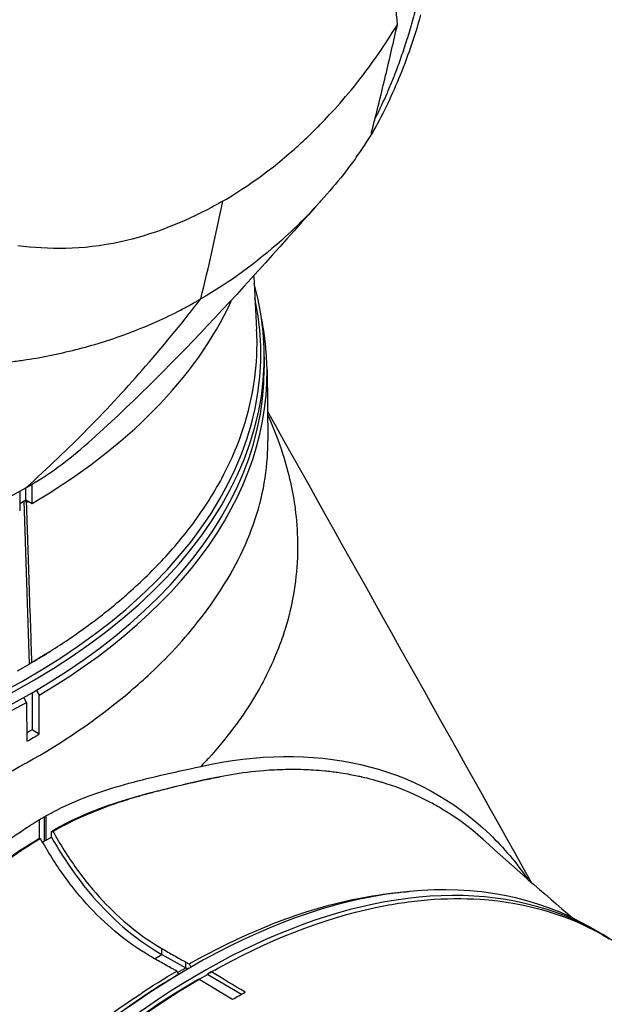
# Model space of a CAD drawing. Header units: millimetres. Extents: x 0 to 4378, y 0 to 2376.
# Tile 196 of 211: x 2742 to 2775, y 1868 to 1925. Entities that reach past the tile are written whole.
import ezdxf

# ---------------------------------------------------------------- set-up
doc = ezdxf.new("R2010")
doc.units = ezdxf.units.MM
doc.header["$LTSCALE"] = 0.2
doc.layers.add('01_Object Line', color=4, linetype='Continuous')

# ---------------------------------------------------------------- blocks, each defined once
blk = doc.blocks.new('A$C78150662')
for p, q in [((175.527, 981.895), (175.528, 981.892)), ((174.644, 980.866), (174.642, 980.857)), ((173.726, 979.879), (173.724, 979.883)), ((173.829, 979.991), (173.832, 979.987)), ((176.745, 979.79), (176.746, 979.791)), ((169.903, 971.933), (169.903, 971.933)), ((167.317, 971.57), (167.317, 971.571)), ((170.543, 966.649), (170.543, 965.996)), ((170.699, 965.914), (170.743, 961.879)), ((170.743, 961.879), (170.743, 961.879)), ((156.607, 958.976), (156.607, 957.873)), ((156.961, 958.486), (156.961, 959.178)), ((157.314, 958.282), (157.314, 959.385)), ((156.607, 958.282), (156.961, 958.486)), ((157.174, 949.142), (156.867, 958.431)), ((156.999, 958.335), (156.923, 958.464)), ((156.961, 958.486), (157.314, 958.282)), ((158.298, 949.831), (158.164, 949.746)), ((157.175, 949.136), (156.468, 948.727)), ((157.174, 949.142), (157.305, 949.224)), ((157.001, 946.95), (156.839, 947.23)), ((157.316, 947.503), (157.316, 945.38)), ((157.546, 947.637), (157.708, 947.358)), ((157.725, 945.144), (157.708, 947.358)), ((157.001, 946.95), (157.018, 944.735)), ((157.316, 945.38), (157.014, 945.206)), ((157.725, 945.144), (157.316, 945.38)), ((167.025, 942.506), (166.896, 942.484)), ((158.023, 939.052), (158.023, 940.436)), ((158.094, 940.477), (158.093, 940.477)), ((158.094, 940.477), (158.094, 939.093)), ((157.74, 939.187), (157.74, 940.272)), ((157.909, 938.986), (158.412, 939.277)), ((158.412, 939.277), (158.412, 939.6)), ((158.412, 939.6), (158.508, 939.588)), ((157.801, 939.18), (157.705, 939.192)), ((173.775, 935.264), (173.775, 935.264)), ((189.102, 934.136), (189.668, 933.809)), ((164.286, 932.344), (164.705, 932.586)), ((164.705, 932.586), (164.705, 932.922)), ((166.078, 931.82), (166.072, 932.148)), ((166.261, 932.044), (166.366, 931.866)), ((165.212, 931.431), (165.212, 931.432)), ((165.662, 931.453), (165.554, 931.636)), ((165.606, 931.548), (166.078, 931.82)), ((166.261, 931.805), (166.402, 931.887)), ((167.322, 931.438), (166.853, 931.167)), ((167.322, 931.475), (167.322, 931.438)), ((167.322, 931.438), (169.249, 930.326)), ((167.718, 931.696), (167.935, 931.815)), ((164.866, 931.221), (164.865, 931.221))]:
    blk.add_line(p, q)
for centre, major_axis, ratio, start_param, end_param in [((185.583, 988.62), (-4.092, -17.067), 0.475977, 5.383824, 5.392146), ((125.143, 976.447), (45, 0), 0.57735, 6.09138, 6.091403), ((125.143, 966.649), (45.4, 0), 0.57735, 3.094902, 6.44323), ((125.143, 966.813), (-45.2, 0), 0.57735, 6.274817, 9.546491), ((125.143, 976.447), (45, 0), 0.57735, 5.508898, 6.024797), ((125.143, 965.751), (45.558, 0), 0.57735, 5.508762, 6.401669), ((125.143, 1014.292), (-31.82, 55.114), 0.57735, 3.481566, 3.48157), ((125.143, 965.996), (-45.4, 0), 0.57735, 0, 3.141593), ((125.143, 956.035), (40.5, 0), 0.57735, 5.912906, 5.912981), ((125.143, 965.751), (45.558, 0), 0.57735, 3.970905, 5.486812), ((162.002, 945.804), (-1.25, 0), 0.57735, 5.10112, 5.102115), ((125.143, 956.035), (40, 0), 0.57735, 5.858417, 5.85849), ((162.002, 946.008), (-1.5, 0), 0.57735, 0.287934, 0.288247), ((162.002, 945.804), (-1.25, 0), 0.57735, 6.141319, 6.142018), ((125.143, 963.547), (45.581, 0), 0.57735, 5.486817, 5.508757), ((166.402, 894.818), (22.7, 39.318), 0.57735, 0, 3.05714), ((166.968, 894.492), (-22.7, -39.318), 0.57735, 3.111571, 5.906923), ((170.59, 934.6), (-3.037, 0.621), 0.408248, 3.909814, 3.90982), ((166.261, 894.9), (22.6, 39.144), 0.57735, 0.785398, 2.356194)]:
    blk.add_ellipse(centre, major_axis=major_axis, ratio=ratio, start_param=start_param, end_param=end_param)
for points, knots in [([(178.128, 985.575), (178.069, 986.315), (178.005, 987.054), (177.865, 988.567), (177.789, 989.329), (177.709, 990.091)], [0.0000377, 0.0000377, 0.0000377, 0.0000377, 0.2725991, 0.2725991, 0.5455124, 0.5455124, 0.5455124, 0.5455124]), ([(176.697, 979.398), (177.262, 980.36), (177.768, 981.417), (178.681, 983.637), (179.118, 984.892), (179.469, 986.131)], [-0.8720666, -0.8720666, -0.8720666, -0.8720666, -0.4461717, -0.4461717, -0.0004657, -0.0004657, -0.0004657, -0.0004657]), ([(168.177, 975.516), (168.182, 975.519), (168.667, 975.777), (169.597, 976.406), (170.062, 976.721), (170.637, 977.133), (171.306, 977.673), (171.641, 977.944), (172, 978.247), (172.379, 978.587), (172.569, 978.758), (172.764, 978.937), (172.964, 979.127), (173.064, 979.222), (173.165, 979.319), (173.267, 979.419), (173.318, 979.469), (173.369, 979.52), (173.421, 979.571), (173.473, 979.623), (173.559, 979.71), (173.577, 979.727), (173.586, 979.737), (173.596, 979.747), (173.606, 979.756), (174.257, 980.414), (175.083, 981.304), (176.023, 982.511), (176.685, 983.361), (177.393, 984.378), (178.128, 985.575)], [0, 0, 0, 0, 0.25, 0.25, 0.25, 0.375, 0.375, 0.375, 0.4375, 0.4375, 0.4375, 0.46875, 0.46875, 0.46875, 0.484375, 0.484375, 0.484375, 0.492188, 0.492188, 0.492188, 0.5, 0.5, 0.5, 0.504293, 0.504293, 0.504293, 0.795073, 0.795073, 0.795073, 1, 1, 1, 1]), ([(176.746, 979.791), (176.989, 980.746), (177.223, 981.702), (177.683, 983.636), (177.905, 984.598), (178.128, 985.575)], [0, 0, 0, 0, 0.4501191, 0.4501191, 0.8996968, 0.8996968, 0.8996968, 0.8996968]), ([(176.689, 979.572), (176.699, 979.61), (176.708, 979.647), (176.727, 979.719), (176.736, 979.754), (176.745, 979.79)], [0.0005459, 0.0005459, 0.0005459, 0.0005459, 0.01788315, 0.01788315, 0.03454159, 0.03454159, 0.03454159, 0.03454159]), ([(175.783, 978.014), (175.686, 977.876), (175.591, 977.747), (175.494, 977.618), (174.709, 976.578), (173.863, 975.589), (172.962, 974.662), (172.495, 974.182), (172.012, 973.718), (171.516, 973.274), (170.097, 972.003), (168.561, 970.882), (166.924, 969.942)], [0, 0, 0, 0, 0.0394342, 0.0394342, 0.0394342, 0.3595322, 0.3595322, 0.3595322, 0.525523, 0.525523, 0.525523, 0.99998, 0.99998, 0.99998, 0.99998]), ([(168.177, 975.516), (168.071, 975.455), (167.872, 975.341), (167.672, 975.231), (165.882, 974.261), (164.125, 973.585), (160.097, 972.695), (158.256, 972.755), (156.502, 972.967)], [-1.423817, -1.423817, -1.423817, -1.423817, -1.390547, -1.357277, -1.357277, -0.798214, -0.798214, -0.080548, -0.080548, -0.080548, -0.080548]), ([(155.483, 966.287), (155.513, 966.287), (155.581, 966.294), (155.732, 966.311), (155.796, 966.318), (155.987, 966.341), (156.114, 966.357), (156.494, 966.406), (156.746, 966.441), (157.497, 966.558), (158.003, 966.65), (159.496, 966.959), (160.476, 967.214), (162.394, 967.821), (163.334, 968.175), (164.709, 968.78), (165.161, 968.995), (165.83, 969.336), (166.051, 969.453), (166.381, 969.633), (166.49, 969.694), (166.654, 969.787), (166.708, 969.818), (166.846, 969.897), (166.907, 969.933), (166.924, 969.942)], [-0.2294734, -0.2294734, -0.2294734, -0.2294734, -0.2245854, -0.2245854, -0.2210123, -0.2210123, -0.2138699, -0.2138699, -0.1995955, -0.1995955, -0.1713087, -0.1713087, -0.1149023, -0.1149023, -0.0585131, -0.0585131, -0.030309, -0.030309, -0.0162036, -0.0162036, -0.0091501, -0.0091501, -0.0056231, -0.0056231, -0.0002075, -0.0002075, -0.0002075, -0.0002075]), ([(156.962, 959.179), (158.221, 960.307), (159.382, 961.424), (160.454, 962.512), (161.673, 963.751), (162.776, 964.954), (163.776, 966.102), (164.966, 967.469), (166.008, 968.757), (166.924, 969.942)], [0, 0, 0, 0, 0.286439, 0.286439, 0.286439, 0.612197, 0.612197, 0.612197, 1, 1, 1, 1]), ([(157.305, 949.224), (158.029, 949.653), (158.728, 950.095), (159.399, 950.551), (160.16, 951.067), (160.887, 951.602), (161.576, 952.151), (162.346, 952.765), (163.069, 953.398), (163.744, 954.049), (164.489, 954.767), (165.174, 955.506), (165.795, 956.263), (166.121, 956.66), (166.43, 957.062), (166.721, 957.469), (167.037, 957.91), (167.331, 958.357), (167.604, 958.808), (168.212, 959.811), (168.712, 960.835), (169.103, 961.874), (169.783, 963.682), (170.13, 965.537), (170.129, 967.395), (170.128, 967.663), (170.121, 967.931), (170.106, 968.199)], [0, 0, 0, 0, 0.0222097, 0.0222097, 0.0222097, 0.047383, 0.047383, 0.047383, 0.0755044, 0.0755044, 0.0755044, 0.1065731, 0.1065731, 0.1065731, 0.1228747, 0.1228747, 0.1228747, 0.1405977, 0.1405977, 0.1405977, 0.1800307, 0.1800307, 0.1800307, 0.2485817, 0.2485817, 0.2485817, 0.2584762, 0.2584762, 0.2584762, 0.2584762]), ([(170.727, 963.349), (171.074, 962.579), (171.357, 961.837), (171.585, 961.124), (171.945, 960.001), (172.169, 958.95), (172.298, 957.973), (172.38, 957.342), (172.429, 956.814), (172.438, 956.016), (172.439, 955.927), (172.439, 955.839), (172.439, 955.751), (172.431, 954.257), (172.216, 952.886), (171.875, 951.638), (171.782, 951.299), (171.67, 950.933), (171.541, 950.561), (171.418, 950.209), (171.28, 949.851), (171.132, 949.503), (170.678, 948.433), (170.114, 947.407), (169.458, 946.426), (169.286, 946.169), (169.12, 945.933), (168.943, 945.691), (168.895, 945.625), (168.846, 945.559), (168.796, 945.491), (168.384, 944.943), (167.902, 944.356), (167.335, 943.737), (167.294, 943.693), (167.203, 943.594), (167.132, 943.519), (167.062, 943.444), (166.993, 943.371), (166.925, 943.301)], [0.4043202, 0.4043202, 0.4043202, 0.4043202, 0.4657139, 0.4657139, 0.4657139, 0.5625, 0.5625, 0.5625, 0.625, 0.625, 0.625, 0.6319499, 0.6319499, 0.6319499, 0.75, 0.75, 0.75, 0.7820631, 0.7820631, 0.7820631, 0.8125, 0.8125, 0.8125, 0.90625, 0.90625, 0.90625, 0.9308087, 0.9308087, 0.9308087, 0.9375, 0.9375, 0.9375, 0.9921875, 0.9921875, 0.9921875, 0.9960938, 0.9960938, 0.9960938, 0.9999997, 0.9999997, 0.9999997, 0.9999997]), ([(94.325, 939.875), (94.459, 939.822), (94.594, 939.776), (94.73, 939.733), (94.755, 939.725), (94.781, 939.717), (94.806, 939.709), (94.917, 939.675), (95.027, 939.647), (95.138, 939.617), (95.19, 939.603), (95.243, 939.588), (95.296, 939.57), (95.312, 939.564), (95.328, 939.559), (95.344, 939.553), (95.361, 939.547), (95.378, 939.54), (95.395, 939.534), (95.412, 939.527), (95.43, 939.521), (95.447, 939.514), (95.481, 939.501), (95.516, 939.487), (95.55, 939.474), (95.568, 939.467), (95.586, 939.46), (95.604, 939.453), (95.725, 939.405), (95.846, 939.359), (95.967, 939.315), (96.153, 939.246), (96.34, 939.18), (96.528, 939.113), (96.905, 938.98), (97.287, 938.849), (97.673, 938.721), (97.71, 938.709), (97.746, 938.697), (97.782, 938.685), (98.122, 938.574), (98.465, 938.465), (98.812, 938.359), (99.613, 938.114), (100.433, 937.883), (101.269, 937.666), (102.05, 937.463), (102.846, 937.273), (103.655, 937.095), (105.408, 936.71), (107.224, 936.385), (109.086, 936.122), (109.863, 936.013), (110.649, 935.914), (111.443, 935.826), (113.415, 935.607), (115.433, 935.456), (117.477, 935.376), (120.334, 935.264), (123.238, 935.288), (126.141, 935.453), (129.04, 935.617), (131.934, 935.92), (134.771, 936.359), (137.604, 936.797), (140.384, 937.37), (143.052, 938.068), (145.717, 938.766), (148.279, 939.591), (150.68, 940.533), (153.087, 941.478), (155.334, 942.543), (157.383, 943.725), (159.437, 944.91), (161.29, 946.207), (162.914, 947.587), (163.308, 947.922), (163.689, 948.262), (164.055, 948.606), (165.201, 949.682), (166.21, 950.8), (167.073, 951.937), (168.212, 953.436), (169.096, 954.977), (169.71, 956.528), (170.325, 958.082), (170.667, 959.65), (170.732, 961.197), (170.741, 961.425), (170.745, 961.652), (170.743, 961.879)], [0, 0, 0, 0, 0.0039642, 0.0039642, 0.0039642, 0.0047126, 0.0047126, 0.0047126, 0.0079534, 0.0079534, 0.0079534, 0.0094784, 0.0094784, 0.0094784, 0.0099349, 0.0099349, 0.0099349, 0.0104275, 0.0104275, 0.0104275, 0.0109196, 0.0109196, 0.0109196, 0.0119025, 0.0119025, 0.0119025, 0.0124131, 0.0124131, 0.0124131, 0.0158295, 0.0158295, 0.0158295, 0.0210666, 0.0210666, 0.0210666, 0.0315443, 0.0315443, 0.0315443, 0.0325262, 0.0325262, 0.0325262, 0.0417174, 0.0417174, 0.0417174, 0.0629547, 0.0629547, 0.0629547, 0.0827744, 0.0827744, 0.0827744, 0.1257444, 0.1257444, 0.1257444, 0.1436879, 0.1436879, 0.1436879, 0.1882693, 0.1882693, 0.1882693, 0.2505898, 0.2505898, 0.2505898, 0.3128342, 0.3128342, 0.3128342, 0.3749705, 0.3749705, 0.3749705, 0.4370433, 0.4370433, 0.4370433, 0.4992502, 0.4992502, 0.4992502, 0.5616118, 0.5616118, 0.5616118, 0.5767594, 0.5767594, 0.5767594, 0.6240676, 0.6240676, 0.6240676, 0.6864765, 0.6864765, 0.6864765, 0.7490173, 0.7490173, 0.7490173, 0.7582158, 0.7582158, 0.7582158, 0.7582158]), ([(157.305, 949.224), (157.257, 950.61), (157.213, 951.913), (157.098, 955.328), (157.048, 956.814), (156.999, 958.335)], [0.0000043, 0.0000043, 0.0000043, 0.0000043, 0.4974791, 0.4974791, 0.9098399, 0.9098399, 0.9098399, 0.9098399]), ([(166.925, 943.301), (170.158, 944.013), (173.234, 944.052), (178.833, 942.765), (181.324, 941.425), (184.177, 938.669), (184.899, 937.815), (185.551, 936.874)], [0.000042, 0.000042, 0.000042, 0.000042, 1.435969, 1.435969, 2.891823, 2.891823, 3.449474, 3.449474, 3.449474, 3.449474]), ([(158.094, 940.476), (158.149, 940.506), (158.203, 940.537), (158.322, 940.602), (158.386, 940.636), (158.633, 940.768), (158.815, 940.861), (160.133, 941.503), (161.282, 941.909), (163.935, 942.651), (165.281, 942.939), (166.925, 943.301)], [0.000119, 0.000119, 0.000119, 0.000119, 0.023357, 0.023357, 0.050459, 0.050459, 0.128088, 0.128088, 0.611335, 0.611335, 1.120265, 1.120265, 1.120265, 1.120265]), ([(183.01, 939.134), (182.176, 939.889), (181.514, 940.331), (181.129, 940.582), (181.014, 940.658), (180.923, 940.715), (180.855, 940.757), (180.796, 940.794), (180.754, 940.82), (180.73, 940.834), (180.717, 940.842), (180.691, 940.858), (180.622, 940.899), (180.554, 940.94), (180.446, 941.003), (180.338, 941.064), (180.123, 941.186), (179.913, 941.299), (179.708, 941.402), (178.887, 941.817), (178.156, 942.095), (177.547, 942.294), (176.939, 942.492), (176.475, 942.607), (176.112, 942.69), (176.094, 942.694), (176.076, 942.698), (176.056, 942.702), (175.878, 942.742), (175.631, 942.794), (175.313, 942.85), (175.137, 942.881), (174.939, 942.913), (174.717, 942.944), (174.607, 942.96), (174.49, 942.975), (174.368, 942.99), (174.246, 943.005), (174.093, 943.021), (173.983, 943.032), (173.546, 943.075), (173.139, 943.099), (172.767, 943.111), (172.581, 943.117), (172.403, 943.12), (172.234, 943.121), (172.149, 943.121), (172.067, 943.121), (171.987, 943.12), (171.947, 943.12), (171.907, 943.12), (171.868, 943.119), (171.829, 943.119), (171.809, 943.118), (171.753, 943.117), (171.328, 943.109), (170.914, 943.088), (170.513, 943.056), (169.218, 942.954), (168.047, 942.731), (167.046, 942.511)], [0.5071401, 0.5071401, 0.5071401, 0.5071401, 0.5625, 0.5625, 0.5625, 0.5790767, 0.5790767, 0.5790767, 0.59375, 0.59375, 0.59375, 0.6015625, 0.6015625, 0.6015625, 0.609375, 0.609375, 0.609375, 0.625, 0.625, 0.625, 0.6875, 0.6875, 0.6875, 0.75, 0.75, 0.75, 0.7530666, 0.7530666, 0.7530666, 0.78125, 0.78125, 0.78125, 0.796875, 0.796875, 0.796875, 0.8046875, 0.8046875, 0.8046875, 0.8125, 0.8125, 0.8125, 0.84375, 0.84375, 0.84375, 0.859375, 0.859375, 0.859375, 0.8671875, 0.8671875, 0.8671875, 0.8710937, 0.8710937, 0.8710937, 0.875, 0.875, 0.875, 0.9045786, 0.9045786, 0.9045786, 1, 1, 1, 1]), ([(158.412, 939.6), (159.916, 940.472), (161.366, 941.013), (164.397, 941.935), (166.392, 942.372), (166.896, 942.484)], [-0.3980625, -0.3980625, -0.3980625, -0.3980625, -0.2239343, -0.2239343, 0, 0, 0, 0]), ([(167.046, 942.511), (166.419, 942.373), (165.719, 942.204), (164.958, 942.012), (164.863, 941.988), (164.664, 941.937), (164.511, 941.897), (164.469, 941.886), (164.427, 941.876), (164.387, 941.865), (164.28, 941.837), (164.179, 941.81), (164.083, 941.784), (163.818, 941.713), (163.591, 941.649), (163.404, 941.595), (163.03, 941.488), (162.813, 941.421), (162.755, 941.403), (162.726, 941.394), (162.443, 941.305), (162.24, 941.237), (162.038, 941.17), (161.84, 941.101), (161.645, 941.03), (161.255, 940.889), (160.878, 940.741), (160.516, 940.587), (159.791, 940.278), (159.122, 939.943), (158.508, 939.588)], [0, 0, 0, 0, 0.25, 0.25, 0.25, 0.28125, 0.28125, 0.28125, 0.2899192, 0.2899192, 0.2899192, 0.3125, 0.3125, 0.3125, 0.375, 0.375, 0.375, 0.5, 0.5, 0.5, 0.5625, 0.5625, 0.5625, 0.625, 0.625, 0.625, 0.75, 0.75, 0.75, 1, 1, 1, 1]), ([(157.74, 940.272), (157.799, 940.307), (157.858, 940.341), (157.976, 940.409), (158.035, 940.443), (158.094, 940.476)], [0.00011713, 0.00011713, 0.00011713, 0.00011713, 0.02512829, 0.02512829, 0.05010941, 0.05010941, 0.05010941, 0.05010941]), ([(148.909, 932.9), (150.472, 934.36), (151.926, 935.726), (154.566, 938.034), (155.71, 938.95), (157.021, 939.825), (157.203, 939.943), (157.449, 940.096), (157.513, 940.135), (157.631, 940.207), (157.686, 940.239), (157.74, 940.272)], [0.000045, 0.000045, 0.000045, 0.000045, 0.694088, 0.694088, 1.351682, 1.351682, 1.457594, 1.457594, 1.494596, 1.494596, 1.526299, 1.526299, 1.526299, 1.526299]), ([(158.412, 939.277), (159.196, 937.876), (160.659, 935.839), (162.909, 933.728), (164.115, 932.927), (164.705, 932.586)], [0, 0, 0, 0, 0.488151, 0.744075, 1, 1, 1, 1]), ([(158.508, 939.588), (158.914, 938.854), (159.358, 938.147), (160.308, 936.828), (160.802, 936.224), (161.849, 935.101), (162.397, 934.588), (163.55, 933.654), (164.1, 933.285), (164.705, 932.922)], [0.000044, 0.000044, 0.000044, 0.000044, 0.2516207, 0.2516207, 0.4923907, 0.4923907, 0.735186, 0.735186, 0.9895213, 0.9895213, 0.9895213, 0.9895213]), ([(149.221, 932.279), (149.726, 932.751), (151.721, 934.617), (154.775, 937.214), (156.215, 938.336), (157.705, 939.192)], [-1.431077, -1.431077, -1.431077, -1.431077, -0.631922, -0.631922, -0.000003, -0.000003, -0.000003, -0.000003]), ([(157.801, 939.18), (157.377, 938.938), (156.959, 938.672), (156.541, 938.388), (156.072, 938.071), (155.606, 937.73), (155.142, 937.372), (154.625, 936.973), (154.112, 936.554), (153.602, 936.123), (152.882, 935.513), (152.167, 934.878), (151.455, 934.232), (150.743, 933.588), (150.03, 932.939), (149.325, 932.279)], [0.0000001, 0.0000001, 0.0000001, 0.0000001, 0.14542, 0.14542, 0.14542, 0.3080271, 0.3080271, 0.3080271, 0.4889993, 0.4889993, 0.4889993, 0.7445999, 0.7445999, 0.7445999, 1, 1, 1, 1]), ([(163.998, 932.514), (163.391, 932.878), (162.84, 933.248), (161.684, 934.185), (161.135, 934.7), (160.088, 935.824), (159.595, 936.427), (158.649, 937.742), (158.205, 938.448), (157.801, 939.18)], [0, 0, 0, 0, 0.2576883, 0.2576883, 0.5036878, 0.5036878, 0.7463253, 0.7463253, 0.9998416, 0.9998416, 0.9998416, 0.9998416]), ([(166.261, 932.044), (168.293, 933.188), (170.249, 934.081), (172.116, 934.736), (172.275, 934.791), (172.432, 934.845), (172.589, 934.897), (174.348, 935.482), (176.025, 935.859), (177.609, 936.054), (177.722, 936.068), (177.835, 936.081), (177.947, 936.093), (178.002, 936.099), (178.05, 936.104), (178.093, 936.108), (178.135, 936.113), (178.172, 936.116), (178.207, 936.12), (178.38, 936.136), (178.565, 936.152), (178.758, 936.166)], [0, 0, 0, 0, 0.0576219, 0.0576219, 0.0576219, 0.0625, 0.0625, 0.0625, 0.1171875, 0.1171875, 0.1171875, 0.1210938, 0.1210938, 0.1210938, 0.1230374, 0.1230374, 0.1230374, 0.125, 0.125, 0.125, 0.1349705, 0.1349705, 0.1349705, 0.1349705]), ([(167.534, 931.592), (170.711, 933.385), (173.864, 934.619), (177.878, 935.47), (178.866, 935.617), (180.859, 935.783), (181.863, 935.793), (185.545, 935.551), (188.026, 934.797), (190.196, 933.484)], [-15.19841, -15.19841, -15.19841, -15.19841, -13.118719, -13.118719, -12.426411, -12.426411, -11.694174, -11.694174, -9.657223, -9.657223, -9.657223, -9.657223]), ([(164.705, 932.922), (164.933, 932.786), (165.161, 932.655), (165.616, 932.399), (165.857, 932.266), (166.072, 932.148)], [0, 0, 0, 0, 0.0965794, 0.0965794, 0.1931164, 0.1931164, 0.1931164, 0.1931164]), ([(165.364, 931.74), (165.151, 931.857), (164.909, 931.991), (164.454, 932.247), (164.226, 932.378), (163.998, 932.514)], [0, 0, 0, 0, 0.0907236, 0.0907236, 0.1814901, 0.1814901, 0.1814901, 0.1814901]), ([(166.072, 932.148), (166.105, 932.13), (166.138, 932.112), (166.196, 932.079), (166.229, 932.062), (166.261, 932.044)], [0.00000001, 0.00000001, 0.00000001, 0.00000001, 0.0139777, 0.0139777, 0.02862244, 0.02862244, 0.02862244, 0.02862244]), ([(136.178, 864.875), (136.075, 865.128), (135.976, 865.384), (135.88, 865.644), (135.384, 866.996), (134.988, 868.447), (134.698, 869.983), (134.496, 871.049), (134.345, 872.155), (134.245, 873.296), (134.147, 874.414), (134.097, 875.566), (134.096, 876.745), (134.096, 876.768), (134.096, 876.791), (134.096, 876.814), (134.097, 878.017), (134.148, 879.248), (134.25, 880.503), (134.352, 881.756), (134.505, 883.033), (134.707, 884.326), (134.762, 884.675), (134.82, 885.025), (134.882, 885.376), (135.279, 887.628), (135.824, 889.926), (136.512, 892.242), (136.736, 892.993), (136.974, 893.747), (137.227, 894.501), (138.771, 899.101), (140.865, 903.728), (143.384, 908.095), (143.387, 908.1), (143.39, 908.105), (143.393, 908.109), (144.86, 910.653), (146.47, 913.109), (148.192, 915.433), (148.585, 915.963), (148.983, 916.487), (149.387, 917.002), (150.764, 918.762), (152.204, 920.435), (153.691, 922.004), (153.702, 922.016), (153.713, 922.028), (153.725, 922.04), (154.919, 923.298), (156.144, 924.489), (157.39, 925.606), (158.148, 926.285), (158.914, 926.936), (159.685, 927.557), (160.235, 928), (160.788, 928.426), (161.343, 928.837), (162.736, 929.869), (164.144, 930.804), (165.554, 931.636)], [0.3832871, 0.3832871, 0.3832871, 0.3832871, 0.3920041, 0.3920041, 0.3920041, 0.4373315, 0.4373315, 0.4373315, 0.4687938, 0.4687938, 0.4687938, 0.4996467, 0.4996467, 0.4996467, 0.5002538, 0.5002538, 0.5002538, 0.5317083, 0.5317083, 0.5317083, 0.5631473, 0.5631473, 0.5631473, 0.5716199, 0.5716199, 0.5716199, 0.6259675, 0.6259675, 0.6259675, 0.6436107, 0.6436107, 0.6436107, 0.7512246, 0.7512246, 0.7512246, 0.7513449, 0.7513449, 0.7513449, 0.8140244, 0.8140244, 0.8140244, 0.8283144, 0.8283144, 0.8283144, 0.8770469, 0.8770469, 0.8770469, 0.8774156, 0.8774156, 0.8774156, 0.9165556, 0.9165556, 0.9165556, 0.9403621, 0.9403621, 0.9403621, 0.9573512, 0.9573512, 0.9573512, 1, 1, 1, 1]), ([(165.554, 931.636), (165.522, 931.653), (165.489, 931.671), (165.43, 931.704), (165.397, 931.722), (165.364, 931.74)], [0.00000304, 0.00000304, 0.00000304, 0.00000304, 0.0135217, 0.0135217, 0.02664515, 0.02664515, 0.02664515, 0.02664515]), ([(167.322, 931.475), (167.357, 931.494), (167.392, 931.514), (167.463, 931.553), (167.498, 931.572), (167.534, 931.592)], [0, 0, 0, 0, 0.02095627, 0.02095627, 0.04191254, 0.04191254, 0.04191254, 0.04191254]), ([(166.615, 931.067), (164.615, 929.887), (162.618, 928.49), (159.536, 925.993), (158.426, 925.021), (155.693, 922.444), (154.092, 920.766), (151.305, 917.531), (150.099, 916.012), (147.461, 912.41), (146.063, 910.29), (144.77, 908.102), (144.218, 907.168), (143.685, 906.221), (142.659, 904.307), (142.166, 903.34), (141.251, 901.447), (140.828, 900.525), (139.906, 898.402), (139.42, 897.199), (138.446, 894.588), (137.97, 893.18), (137.353, 891.134), (137.17, 890.494), (136.572, 888.272), (136.214, 886.702), (135.856, 884.778), (135.789, 884.401), (135.545, 882.925), (135.399, 881.837), (135.183, 879.727), (135.111, 878.705), (135.073, 877.699), (135.073, 877.698), (135.073, 877.697), (135.073, 877.695)], [15.353157, 15.353157, 15.353157, 15.353157, 16.669828, 16.669828, 17.424079, 17.424079, 18.559526, 18.559526, 19.480408, 19.480408, 20.670536, 20.670536, 20.670536, 21.178558, 21.178558, 21.686579, 21.686579, 22.163507, 22.163507, 22.781546, 22.781546, 23.501785, 23.501785, 23.830256, 23.830256, 24.643305, 24.643305, 24.84193, 24.84193, 25.425165, 25.425165, 25.988429, 25.988429, 25.988429, 25.98914, 25.98914, 25.98914, 25.98914]), ([(135.075, 877.466), (135.075, 877.466), (135.075, 877.466), (135.075, 877.466), (135.113, 878.478), (135.186, 879.507), (135.403, 881.631), (135.551, 882.727), (135.796, 884.213), (135.863, 884.592), (136.224, 886.529), (136.584, 888.109), (137.186, 890.345), (137.37, 890.99), (137.992, 893.05), (138.471, 894.467), (139.451, 897.095), (139.94, 898.306), (140.869, 900.443), (141.295, 901.37), (142.216, 903.276), (142.712, 904.25), (143.745, 906.176), (144.281, 907.129), (144.837, 908.069), (146.139, 910.271), (147.546, 912.405), (150.201, 916.03), (151.415, 917.559), (154.22, 920.815), (155.832, 922.504), (158.583, 925.097), (159.7, 926.075), (162.803, 928.589), (164.813, 929.995), (166.827, 931.183)], [-25.988435, -25.988435, -25.988435, -25.988435, -25.988429, -25.988429, -25.988429, -25.425165, -25.425165, -24.84193, -24.84193, -24.643305, -24.643305, -23.830256, -23.830256, -23.501785, -23.501785, -22.781546, -22.781546, -22.163507, -22.163507, -21.686579, -21.686579, -21.178558, -21.178558, -20.670536, -20.670536, -20.670536, -19.480408, -19.480408, -18.559526, -18.559526, -17.424079, -17.424079, -16.669828, -16.669828, -15.352654, -15.352654, -15.352654, -15.352654]), ([(166.827, 931.183), (166.791, 931.164), (166.756, 931.144), (166.685, 931.106), (166.65, 931.086), (166.615, 931.067)], [0, 0, 0, 0, 0.02095627, 0.02095627, 0.04191256, 0.04191256, 0.04191256, 0.04191256])]:
    blk.add_open_spline(points, degree=3, knots=knots)
blk.add_rational_spline([(179.358, 987.197), (178.352, 983.188), (176.858, 980.237)], [2.34656702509, 2.59641375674, 2.55793175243], degree=2)
for points in [[(175.783, 978.014), (176.106, 978.455), (176.41, 978.915), (176.697, 979.398)], [(176.697, 979.398), (176.637, 979.301), (176.634, 979.359), (176.689, 979.572)], [(171.608, 977.92), (171.609, 977.923), (171.611, 977.925), (171.612, 977.928)], [(173.869, 975.636), (169.534, 970.77), (165.179, 965.913), (160.511, 961.742)], [(166.924, 969.942), (167.372, 971.748), (167.791, 973.607), (168.177, 975.516)], [(169.941, 971.225), (169.995, 970.216), (170.05, 969.208), (170.106, 968.199)], [(170.725, 963.531), (175.731, 954.589), (180.738, 945.646), (185.745, 936.704)], [(156.962, 959.179), (158.234, 959.904), (159.418, 960.765), (160.511, 961.742)], [(139.427, 956.765), (145.623, 955.566), (151.892, 956.215), (156.962, 959.179)], [(157.109, 958.4), (157.072, 958.378), (157.036, 958.357), (156.999, 958.335)], [(158.165, 949.745), (157.841, 949.541), (157.512, 949.339), (157.177, 949.141)], [(166.896, 942.484), (167.18, 942.547), (167.485, 942.61), (167.81, 942.671)], [(167.81, 942.671), (167.876, 942.683), (167.942, 942.696), (168.008, 942.708)], [(183.009, 939.133), (184.733, 937.579), (186.446, 936.08), (188.122, 934.655)], [(164.705, 932.586), (165.165, 932.321), (165.624, 932.071), (166.078, 931.82)], [(166.078, 931.82), (166.109, 931.804), (166.139, 931.787), (166.185, 931.762)], [(167.718, 931.696), (167.586, 931.623), (167.454, 931.549), (167.322, 931.475)], [(169.443, 930.436), (168.807, 930.821), (168.17, 931.206), (167.534, 931.592)], [(166.827, 931.183), (167.463, 930.798), (168.099, 930.413), (168.736, 930.028)], [(168.736, 930.028), (168.972, 930.167), (169.207, 930.303), (169.443, 930.436)]]:
    blk.add_open_spline(points, degree=3)

msp = doc.modelspace()

# ---------------------------------------------------------------- block references
at = {"layer": '01_Object Line'}
msp.add_blockref('A$C78150662', (2584.943, 938.722), dxfattribs=at)

doc.saveas('drawing.dxf')
